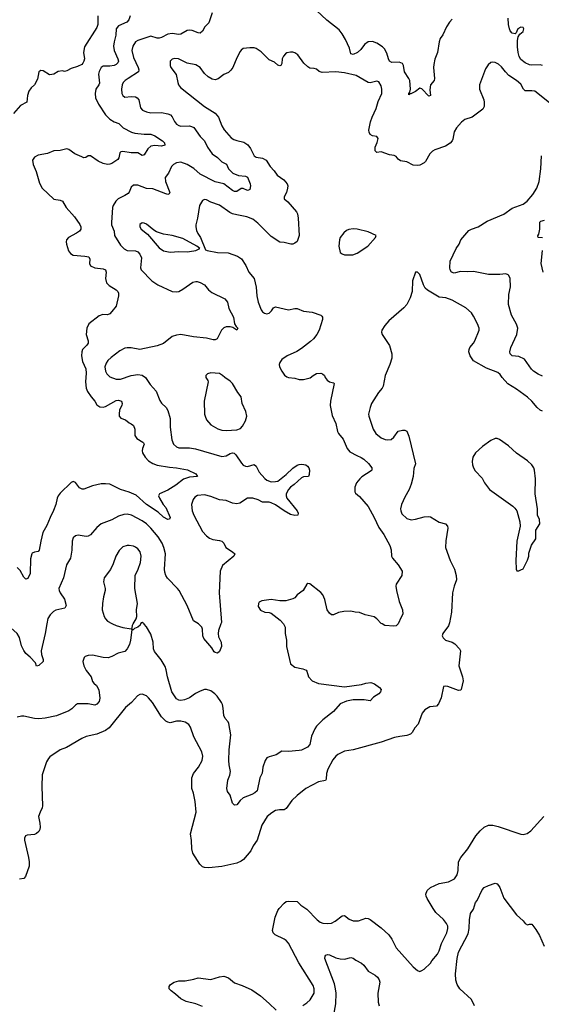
# Model space of a CAD drawing. Header units: inches. Extents: x 1603819 to 1745079, y 385938 to 533966.
# Tile 190 of 256: x 1682333 to 1687179, y 396465 to 405615. Entities that reach past the tile are written whole.
import ezdxf

# ---------------------------------------------------------------- set-up
doc = ezdxf.new("R2010")
doc.units = ezdxf.units.IN
doc.header["$MEASUREMENT"] = 0
doc.layers.add('B6389', color=7, linetype='Continuous')
doc.layers.add('B6480', color=7, linetype='Continuous')

msp = doc.modelspace()

# ---------------------------------------------------------------- linework, layer by layer
at = {"layer": 'B6389', "color": 5}
for points, elevation in [([(1682584.8, 400000), (1682570.2, 399910), (1682533.4, 399750), (1682536.2, 399716.2), (1682550.6, 399670), (1682550.4, 399649.6), (1682510, 399615.3), (1682490, 399608), (1682478.9, 399638.9), (1682430, 399692.3), (1682390, 399726), (1682370, 399754.5), (1682350, 399796), (1682330, 399872.7), (1682309.8, 399909.8), (1682223.7, 399990), (1682199.9, 400000)], 340), ([(1683456.7, 400000), (1683450.9, 399989.1), (1683432, 399970), (1683401, 399959), (1683386, 399946), (1683374, 399946), (1683363, 399850), (1683353, 399810), (1683330, 399768.7), (1683310, 399744), (1683249.1, 399729.1), (1683190, 399696.9), (1683154, 399686), (1683110, 399688.3), (1683010, 399709.7), (1682970, 399707), (1682942, 399698), (1682930.6, 399689.4), (1682919.1, 399650), (1682928, 399610), (1682950, 399567.7), (1682995.5, 399510), (1683010, 399466), (1683020.7, 399450), (1683046.6, 399426.6), (1683068.5, 399388.5), (1683077.4, 399310), (1683070, 399279.3), (1683050, 399255.6), (1683030, 399245.6), (1682970, 399257.6), (1682870, 399258), (1682850, 399246), (1682816.3, 399210), (1682790, 399192), (1682674.7, 399145.3), (1682570, 399125.6), (1682510, 399119.6), (1682470, 399121.6), (1682370, 399143.7), (1682350, 399142.7), (1682310, 399132.7)], 360), ([(1686323.4, 400000), (1686317, 399983), (1686263, 399910), (1686257.3, 399890), (1686266, 399870), (1686290, 399850.7), (1686350, 399830.4), (1686375.4, 399815.4), (1686419.1, 399770), (1686427.7, 399750), (1686413.7, 399610), (1686448.4, 399510), (1686453.4, 399470), (1686436, 399390), (1686430, 399384), (1686410, 399380.9), (1686310, 399418.4), (1686290, 399422), (1686270, 399417.2), (1686247.5, 399312.5), (1686223.9, 399256.1), (1686204.1, 399235.9), (1686144.7, 399230), (1686096.7, 399203.3), (1686073, 399170), (1686034.8, 399070), (1686004.2, 399035.8), (1685980.4, 398990), (1685964, 398976), (1685930, 398963.5), (1685864.8, 398955.2), (1685816.4, 398943.6), (1685690, 398900.9), (1685431.5, 398831.5), (1685350, 398816.9), (1685290, 398787.3), (1685269.1, 398770.9), (1685242.6, 398737.4), (1685195.3, 398650), (1685184.7, 398610), (1685181.1, 398558.9), (1685174.4, 398545.6), (1685108.4, 398531.6), (1684990, 398471.1), (1684910, 398405.1), (1684861.5, 398358.5), (1684810, 398286), (1684790, 398273), (1684747, 398273), (1684710, 398265.3), (1684674.3, 398245.7), (1684632, 398210), (1684582.6, 398130), (1684538, 397990), (1684501.8, 397938.2), (1684479.5, 397890), (1684413.1, 397810), (1684390, 397794.5), (1684350, 397777.7), (1684210, 397746), (1684090, 397732.6), (1684050, 397735.1), (1684030, 397743.6), (1684008, 397767.9), (1683942.4, 397870), (1683931.5, 397910), (1683930, 397986), (1683918.4, 398050), (1683971.2, 398250), (1683962.7, 398350), (1683946.9, 398426.9), (1683931.8, 398471.8), (1683933.3, 398570), (1683947.3, 398610), (1683993.5, 398670), (1684027.4, 398730), (1684034.8, 398770), (1684024.8, 398810), (1683949.9, 398949.9), (1683920.4, 399040.4), (1683905.1, 399065.1), (1683870, 399087.8), (1683830, 399097.8), (1683790, 399095.7), (1683730, 399082.3), (1683710, 399085.8), (1683690, 399097.1), (1683650, 399138.2), (1683565.6, 399270), (1683530, 399314.5), (1683510, 399331.8), (1683470, 399347.3), (1683450, 399345.1), (1683426.6, 399333.4), (1683372.2, 399270), (1683316.6, 399223.4), (1683164, 399036), (1683130, 399008.6), (1683050, 398974.7), (1682950, 398952.6), (1682910, 398936.9), (1682767.9, 398852.1), (1682708, 398830), (1682613.5, 398766.5), (1682599.3, 398750), (1682582.4, 398717.6), (1682542.4, 398597.6), (1682537.8, 398490), (1682546, 398310), (1682542.6, 398290), (1682521.6, 398250), (1682508, 398210), (1682520.4, 398150), (1682523.8, 398110), (1682520.5, 398090), (1682510.5, 398070), (1682490, 398052.3), (1682470, 398043.7), (1682401.4, 398038.6), (1682387.7, 398032.3), (1682377.3, 398010), (1682376.3, 397990), (1682415.2, 397830), (1682421.7, 397790), (1682421.1, 397750), (1682386, 397654), (1682370, 397634.5), (1682330, 397629.6)], 380), ([(1683196.7, 400000), (1683230, 399986), (1683290, 399966.8), (1683370, 399954), (1683378, 399962), (1683382, 399990), (1683387.7, 400000)], 360), ([(1684783.9, 400000), (1684800.7, 399970), (1684798.8, 399910), (1684810.6, 399850.6), (1684812.7, 399790), (1684847.7, 399630), (1684890, 399598.8), (1684963.5, 399583.5), (1684994, 399570), (1685002, 399562), (1685014.8, 399510), (1685050.5, 399470.5), (1685110, 399448), (1685350, 399414.4), (1685510, 399438.4), (1685550, 399450.4), (1685594.4, 399454.4), (1685630, 399442.8), (1685676, 399410), (1685690.7, 399390), (1685686, 399370), (1685670, 399349.2), (1685619.8, 399320.2), (1685590, 399284), (1685533.6, 399293.6), (1685430, 399295.8), (1685370, 399283.5), (1685310, 399257), (1685250, 399186.3), (1685150.2, 399109.8), (1685090.2, 399049.8), (1685074, 399026), (1685043.4, 398956.6), (1685030, 398879), (1685005.8, 398854.2), (1684952.4, 398827.6), (1684930, 398822.9), (1684830, 398816), (1684770, 398817.2), (1684716.4, 398783.6), (1684650, 398765.1), (1684630, 398754.5), (1684613, 398730), (1684593.4, 398670), (1684585.2, 398614.8), (1684564.9, 398570), (1684539.1, 398450), (1684517.3, 398430), (1684490, 398415.6), (1684410, 398383.7), (1684381.3, 398358.7), (1684350, 398319), (1684330, 398315.3), (1684310, 398335.3), (1684287.3, 398407.3), (1684264.2, 398444.2), (1684257, 398470), (1684267.2, 398547.2), (1684285.3, 398594.7), (1684291.8, 398630), (1684278.9, 398690), (1684277.3, 398730), (1684279.8, 398830), (1684294.3, 398970), (1684275.6, 399075.6), (1684269.5, 399090), (1684242.8, 399122.8), (1684229.6, 399150), (1684222.9, 399217.1), (1684216.9, 399250), (1684207.8, 399270), (1684168.5, 399328.5), (1684147.3, 399350), (1684110, 399378.4), (1684070, 399391.8), (1684050, 399389.6), (1684010, 399375.6), (1683966.8, 399353.2), (1683910, 399311.8), (1683864.9, 399295.1), (1683830, 399289.7), (1683810, 399292.6), (1683790, 399304.7), (1683746, 399370), (1683705, 399510), (1683694.8, 399574.8), (1683685.4, 399605.4), (1683646.9, 399666.9), (1683585.4, 399745.4), (1683577.2, 399770), (1683572.8, 399830), (1683550, 399904), (1683510, 399974), (1683490, 399999), (1683488.7, 400000)], 360), ([(1684203, 400000), (1684181.1, 399938.9), (1684175.5, 399910), (1684181.5, 399881.5), (1684204.6, 399830), (1684208.6, 399791.4), (1684190, 399744), (1684170, 399728.7), (1684150, 399733.2), (1684141.2, 399741.2), (1684117.7, 399777.7), (1684043.5, 399863.5), (1684034, 399890), (1684032, 399950), (1684025.2, 399970), (1683997.6, 399997.6), (1683993.8, 400000)], 340), ([(1685847.9, 400000), (1685830, 399982.7), (1685810, 399979.3), (1685725.8, 399985.8), (1685699.6, 400000)], 360), ([(1684964.8, 396455.2), (1685002.3, 396477.7), (1685031.7, 396508.3), (1685069.9, 396570), (1685069.9, 396610), (1685059.3, 396639.3), (1684926, 396850), (1684830, 397034.7), (1684810, 397058.2), (1684791, 397071), (1684705.7, 397110), (1684686.6, 397130), (1684680.3, 397150), (1684706.2, 397273.8), (1684730, 397336.4), (1684743, 397357), (1684790, 397405.7), (1684810, 397419.6), (1684830, 397424.5), (1684910, 397419.2), (1684946, 397386), (1685000.2, 397350), (1685095.5, 397250), (1685124.9, 397230), (1685150, 397220.3), (1685190, 397214.9), (1685230, 397219), (1685262.7, 397237.3), (1685330, 397286.5), (1685350, 397290.2), (1685395.3, 397255.3), (1685430, 397241.7), (1685479.5, 397240.5), (1685550, 397264.4), (1685570, 397263.8), (1685590, 397254.9), (1685690, 397175.3), (1685762.4, 397110), (1685790.2, 397070.2), (1685830.3, 396990), (1685990, 396814), (1686030, 396778), (1686050, 396771.3), (1686070, 396778), (1686090, 396791.3), (1686150, 396847.3), (1686162.4, 396870), (1686214.6, 396930), (1686230, 396963), (1686251.1, 397030), (1686301.2, 397130), (1686311.1, 397170), (1686309.8, 397190), (1686297.7, 397217.7), (1686270, 397252), (1686199.6, 397319.6), (1686174.1, 397354.1), (1686118.4, 397450), (1686109.8, 397470), (1686107.7, 397490), (1686118, 397522), (1686150.7, 397549.3), (1686230, 397587.4), (1686317, 397603), (1686371.5, 397630), (1686398, 397670), (1686407.6, 397710), (1686411.2, 397790), (1686431.2, 397830), (1686497.7, 397910), (1686570, 398030.3), (1686610, 398078.7), (1686650, 398112), (1686690, 398130.4), (1686728.8, 398128.8), (1686777.3, 398117.3), (1686990, 398047.3), (1687010, 398044), (1687047.2, 398052.8), (1687081.7, 398078.3), (1687203.7, 398210)], 380), ([(1686558.7, 396450), (1686529.7, 396510), (1686422.7, 396610), (1686398.5, 396650), (1686384.4, 396690), (1686381.7, 396750), (1686398, 396890), (1686411.5, 396950), (1686500.8, 397119.2), (1686509.7, 397170), (1686512.7, 397250), (1686522.7, 397310), (1686549.4, 397350), (1686569.4, 397410), (1686583.7, 397430), (1686631.4, 397528.6), (1686649.3, 397550), (1686690, 397570.7), (1686750, 397590.6), (1686770, 397584.9), (1686781.6, 397570), (1686793.4, 397550), (1686830, 397450.7), (1686950, 397296), (1687010, 397241), (1687030, 397216), (1687050, 397204.7), (1687070, 397211), (1687090, 397210.8), (1687130, 397160.7), (1687163.9, 397103.9), (1687206.9, 397006.9)], 360), ([(1685245.3, 396334.7), (1685270.8, 396470), (1685272.1, 396570), (1685268.6, 396610), (1685256.9, 396656.9), (1685167, 396890), (1685170, 396912), (1685178, 396922), (1685193.2, 396926.8), (1685210, 396924.9), (1685270, 396898.4), (1685310, 396886.7), (1685350, 396886), (1685410, 396900.7), (1685430, 396894), (1685455.6, 396875.6), (1685510, 396848.2), (1685530.2, 396830.2), (1685570, 396772.7), (1685635.4, 396735.4), (1685656.5, 396716.5), (1685672.1, 396692.1), (1685678.4, 396670), (1685659.6, 396570), (1685664.7, 396484.7), (1685671.7, 396451.7)], 360), ([(1684030, 396443.7), (1683970, 396469.9), (1683879.6, 396490), (1683830, 396516.8), (1683780.7, 396560.7), (1683739.3, 396590), (1683722, 396610), (1683722, 396630), (1683735.3, 396650), (1683769, 396670), (1683810, 396684.2), (1683870, 396684.7), (1683950, 396698.6), (1683990, 396712), (1684110, 396694.4), (1684190, 396720.2), (1684230, 396725.6), (1684272.6, 396712.6), (1684330, 396664.4), (1684400.8, 396640.8), (1684490, 396600.3), (1684570, 396542.8), (1684652.2, 396472.2), (1684715.8, 396410)], 380)]:
    msp.add_lwpolyline(points, dxfattribs=dict(at, elevation=elevation))
at = {"layer": 'B6480', "color": 5}
for points, elevation in [([(1683058.3, 405650), (1683059.5, 405570), (1683050, 405543.5), (1682935.9, 405364.1), (1682925.2, 405310), (1682934, 405250), (1682930, 405229.2), (1682918, 405210), (1682910, 405199.3), (1682870, 405179), (1682810, 405161.2), (1682770, 405141.2), (1682750, 405134), (1682730, 405139), (1682690, 405135.3), (1682650.5, 405109.5), (1682630, 405105.2), (1682610, 405103.7), (1682550, 405139.3), (1682530, 405144), (1682511.3, 405130), (1682498.5, 405061.5), (1682471, 405010), (1682438.5, 404981.5), (1682418.8, 404950), (1682406, 404910), (1682399.1, 404850), (1682340.9, 404819.1), (1682275.8, 404744.2)], 280), ([(1683360.2, 405650), (1683346.4, 405613.6), (1683329.3, 405590.7), (1683250, 405557.7), (1683229.2, 405530), (1683227, 405470), (1683209.3, 405410), (1683205.5, 405370), (1683211.2, 405328.8), (1683246.2, 405250), (1683249.5, 405230), (1683245.3, 405214.7), (1683230, 405198.2), (1683210, 405190.5), (1683170, 405183.7), (1683110, 405182.3), (1683090, 405171.7), (1683070, 405134), (1683065.2, 405110), (1683074.5, 405025.5), (1683069.4, 405010), (1683041.4, 404970), (1683033.4, 404930), (1683036.5, 404890), (1683063.6, 404830), (1683130, 404731.5), (1683171.5, 404690), (1683210, 404666.8), (1683255.5, 404650), (1683293, 404610), (1683372.7, 404570), (1683401.9, 404561.9), (1683490, 404550.2), (1683550, 404551.8), (1683590, 404535.5), (1683660.3, 404490), (1683678, 404470), (1683680.5, 404450), (1683650, 404440.7), (1683590, 404446.9), (1683550, 404439), (1683525, 404415), (1683490, 404359.6), (1683470, 404353.3), (1683430, 404377), (1683370, 404378.9), (1683290.3, 404389.7), (1683272.4, 404387.6), (1683263.6, 404376.4), (1683254.9, 404330), (1683245.5, 404314.5), (1683190, 404278.7), (1683170, 404271.3), (1683149.4, 404269.4), (1683110, 404277.6), (1683061.6, 404301.6), (1682990, 404351.2), (1682970, 404349.3), (1682946.6, 404333.4), (1682930, 404332.8), (1682910, 404339.8), (1682844.4, 404370), (1682790, 404409.7), (1682770, 404415.8), (1682710, 404399.1), (1682650, 404396), (1682590, 404372.2), (1682504.2, 404355.8), (1682470, 404339.1), (1682453.2, 404310), (1682459.1, 404270), (1682485.9, 404205.9), (1682516.5, 404096.5), (1682540.8, 404050), (1682650, 403948.4), (1682710, 403938.4), (1682730.6, 403930), (1682765.2, 403870), (1682842.1, 403782.1), (1682892.7, 403712.7), (1682902.3, 403690), (1682899.6, 403670), (1682888.5, 403650), (1682861.6, 403630), (1682787.5, 403592.5), (1682769.1, 403570.9), (1682764.9, 403550), (1682767.7, 403530), (1682787, 403467), (1682804, 403444), (1682830, 403426.5), (1682938, 403418), (1682974.8, 403410), (1682985.5, 403390), (1682980.4, 403350), (1682990, 403328.5), (1683030, 403307.8), (1683110, 403300.3), (1683131.3, 403291.3), (1683136, 403270), (1683128.6, 403208.6), (1683139.3, 403170), (1683164.1, 403144.1), (1683230, 403104), (1683244, 403090), (1683250, 403074), (1683249.5, 403049.5), (1683227.7, 402952.3), (1683190, 402902), (1683170, 402882.6), (1683150, 402874), (1683105.3, 402874.7), (1683070, 402864.7), (1682974.6, 402790), (1682956.2, 402750), (1682951.3, 402690), (1682969.1, 402630), (1682969, 402610), (1682956, 402590), (1682916.9, 402550), (1682909.2, 402530), (1682907.2, 402490), (1682917.3, 402437.3), (1682946.9, 402370), (1682949.2, 402330), (1682943.1, 402250), (1682950.3, 402190), (1682961.5, 402161.5), (1682995.8, 402110), (1683030.2, 402070.2), (1683050, 402034.9), (1683078.2, 402018.2), (1683110, 402014.9), (1683130, 402020.2), (1683230, 402075.6), (1683250, 402080.3), (1683279.1, 402070), (1683286, 402050), (1683281.6, 402030), (1683261.1, 401990), (1683256, 401950), (1683258.4, 401930), (1683273.1, 401913.1), (1683317.4, 401897.4), (1683348.8, 401868.8), (1683370, 401860.5), (1683390, 401844), (1683401.7, 401810), (1683401.6, 401750), (1683422.3, 401722.3), (1683477.3, 401690), (1683482.4, 401682.4), (1683488, 401670), (1683474.9, 401630), (1683472, 401610), (1683475.3, 401590), (1683497.4, 401550), (1683530, 401516.9), (1683570, 401491.3), (1683610, 401475.8), (1683724.6, 401455.4), (1683790, 401450.2), (1683891, 401431), (1683970, 401393.4), (1683984.7, 401370), (1683910, 401363.5), (1683854.7, 401345.3), (1683783.1, 401290), (1683710, 401244), (1683630.5, 401209.5), (1683622, 401190), (1683630.4, 401170), (1683666.7, 401110), (1683690, 401080.7), (1683730.6, 400990), (1683725.4, 400974.6), (1683710.6, 400969.4), (1683670, 400992), (1683618.4, 401038.4), (1683510, 401111.2), (1683416.5, 401196.5), (1683350, 401225.9), (1683268, 401248), (1683170, 401298), (1683130, 401303.1), (1683090, 401302), (1683010, 401284.5), (1682930, 401252.3), (1682912.5, 401252.5), (1682890, 401266), (1682850, 401314), (1682830, 401324), (1682810, 401314), (1682710, 401216.2), (1682690.4, 401190), (1682680.4, 401170), (1682668.9, 401110), (1682647.3, 401052.7), (1682614.6, 400990), (1682585.1, 400914.9), (1682548.7, 400850), (1682528.5, 400770), (1682514.7, 400685.3), (1682505.8, 400674.2), (1682470, 400667.3), (1682450, 400658), (1682445.3, 400650), (1682434.7, 400605.3), (1682430.2, 400470), (1682410, 400423.7), (1682390, 400415.1), (1682382.3, 400422.3), (1682370, 400436), (1682337.4, 400497.4), (1682310, 400526)], 320), ([(1684121.1, 405678.9), (1684090, 405586.6), (1684052.4, 405547.6), (1684030, 405509.2), (1684010, 405489.4), (1683990, 405491.6), (1683934.8, 405514.8), (1683910, 405518), (1683890, 405513.5), (1683830, 405481.4), (1683810, 405477.8), (1683750, 405486.4), (1683710, 405480.9), (1683650, 405448.4), (1683630, 405442.7), (1683610, 405443.9), (1683550, 405461.6), (1683430, 405422.4), (1683410.3, 405410), (1683383.9, 405370), (1683375.2, 405330), (1683390, 405263), (1683434.9, 405170), (1683440.9, 405150), (1683437.6, 405130), (1683342, 405070), (1683314, 405050), (1683295.3, 405030), (1683285.7, 405010), (1683279.5, 404970), (1683282.4, 404930), (1683290.4, 404910.4), (1683310, 404896.3), (1683370, 404902.8), (1683410, 404897.4), (1683424.9, 404890), (1683438.4, 404870), (1683454.7, 404794.7), (1683474.6, 404774.6), (1683510, 404757.6), (1683550, 404748.7), (1683650, 404752), (1683710, 404740.4), (1683733.4, 404730), (1683750, 404713.4), (1683770.5, 404670), (1683790, 404645.5), (1683810, 404630.5), (1683830, 404624.9), (1683910, 404628.2), (1683930, 404623.8), (1683950, 404612.7), (1684010, 404528.9), (1684048.6, 404488.6), (1684077.6, 404430), (1684122.7, 404370), (1684170, 404335.3), (1684210, 404293.4), (1684253.4, 404273.4), (1684271.8, 404230), (1684313.7, 404190), (1684366.1, 404166.1), (1684430, 404162.6), (1684450, 404150.5), (1684473.8, 404090), (1684477.3, 404070), (1684470, 404036), (1684458, 404030), (1684450, 404027.6), (1684410, 404046.6), (1684390, 404047.6), (1684350, 404019.3), (1684330, 404018.4), (1684310, 404028), (1684229.9, 404089.9), (1684150, 404108.7), (1684010, 404178.7), (1683952.3, 404232.3), (1683890, 404269.3), (1683830.2, 404289.7), (1683790, 404284.7), (1683762, 404270), (1683743, 404250), (1683716.3, 404190), (1683685.5, 404150), (1683688.8, 404110), (1683728, 404010), (1683722, 403998), (1683710, 403992), (1683690, 403996.3), (1683570, 404042.7), (1683510, 404045.7), (1683430, 404078.5), (1683390, 404078), (1683370, 404059.3), (1683349.1, 404010.9), (1683339.3, 404000.7), (1683310, 403980.5), (1683247.7, 403950), (1683225.5, 403930), (1683200.5, 403890), (1683194.4, 403870), (1683184.4, 403730), (1683186.7, 403710), (1683211.3, 403650), (1683212.9, 403610), (1683270, 403520.3), (1683304.3, 403484.3), (1683331.1, 403471.1), (1683410, 403466.5), (1683430, 403456.9), (1683450, 403437.6), (1683463.6, 403403.6), (1683454.9, 403310), (1683460.3, 403290), (1683559.3, 403190), (1683615.5, 403150), (1683749.4, 403090.6), (1683790, 403085.7), (1683810, 403090.4), (1683850, 403110.3), (1683942.5, 403177.5), (1683970, 403183.7), (1683981.4, 403181.4), (1684010, 403172.7), (1684050, 403150.5), (1684086.1, 403106.1), (1684119, 403079), (1684240.4, 403020.4), (1684264.9, 402990), (1684277.4, 402930), (1684320.2, 402850), (1684328.5, 402788.5), (1684343.4, 402763.4), (1684358.4, 402750), (1684350, 402729.7), (1684314, 402754), (1684290, 402760.7), (1684250, 402760.9), (1684228.5, 402751.5), (1684207.3, 402730), (1684166.8, 402650), (1684150, 402641.6), (1684130, 402640.4), (1684070, 402654.2), (1683948.7, 402668.7), (1683829.8, 402689.8), (1683790, 402685), (1683750, 402670.8), (1683670, 402606.6), (1683610, 402583.5), (1683450, 402549.8), (1683370, 402566.4), (1683330, 402567.2), (1683310, 402561.7), (1683262.7, 402537.3), (1683182.7, 402477.3), (1683152.1, 402447.9), (1683135.9, 402424.1), (1683124.5, 402390), (1683129.2, 402350), (1683142.9, 402322.9), (1683170, 402294.9), (1683230, 402275.3), (1683270, 402276.1), (1683370, 402309.4), (1683430, 402318.5), (1683470.9, 402310.9), (1683502.6, 402290), (1683545.6, 402225.6), (1683601.8, 402161.8), (1683636.5, 402076.5), (1683651.2, 402051.2), (1683693.7, 402010), (1683710, 401984), (1683731.3, 401910), (1683732.2, 401830), (1683746.5, 401710), (1683763.1, 401670), (1683790, 401645.3), (1683810, 401637.3), (1683910, 401637.1), (1683967.8, 401627.8), (1684210, 401556.9), (1684250, 401561.2), (1684290, 401585), (1684310, 401591.1), (1684326.1, 401586.1), (1684342.3, 401570), (1684392.6, 401492.6), (1684410, 401476.4), (1684430, 401466.3), (1684450, 401464.4), (1684510, 401482.4), (1684530, 401467.7), (1684557, 401410), (1684610, 401352.2), (1684630, 401335.3), (1684670, 401320.9), (1684710, 401322.3), (1684730, 401327.6), (1684809.9, 401390.1), (1684870, 401447.2), (1684910, 401474.4), (1684930, 401483), (1684954.2, 401485.8), (1684990, 401478.4), (1685007.5, 401467.5), (1685019.5, 401450), (1685024.2, 401430), (1685023.1, 401390), (1685014.8, 401370), (1684970, 401367.2), (1684950, 401357.7), (1684883.9, 401296.1), (1684849.1, 401270), (1684830, 401249.7), (1684810.2, 401210), (1684808.2, 401190), (1684815.2, 401170), (1684910.3, 401050), (1684920.5, 401030), (1684916, 401010), (1684890, 401007), (1684850, 401018), (1684791.6, 401050), (1684710, 401107.1), (1684670, 401126), (1684650, 401130.8), (1684590, 401133.1), (1684550, 401154.8), (1684499, 401170), (1684450, 401167.7), (1684376.8, 401123.2), (1684350, 401115.9), (1684310, 401123.2), (1684250, 401145.8), (1684190, 401154), (1684110, 401185.6), (1684050, 401198.7), (1683985.1, 401194.9), (1683960.7, 401179.3), (1683943.7, 401156.3), (1683930.3, 401109.7), (1683935.6, 401050), (1683950.3, 401010), (1684030, 400860.5), (1684070, 400817.6), (1684096.7, 400796.7), (1684126.1, 400786.1), (1684190, 400776), (1684210, 400768.2), (1684228.2, 400750), (1684247.3, 400710), (1684310.3, 400670.3), (1684330.4, 400650), (1684323, 400630), (1684216.7, 400543.3), (1684196.1, 400490), (1684186, 400290), (1684207.5, 400012.5), (1684203, 400000)], 340), ([(1686350, 405619.5), (1686326.4, 405593.6), (1686299.3, 405550), (1686264.5, 405475.5), (1686240.5, 405439.5), (1686230.6, 405410), (1686215.5, 405310), (1686190.4, 405249.6), (1686180.6, 405199.4), (1686178, 405170), (1686187.2, 405070), (1686182.4, 405050), (1686148.8, 405010), (1686144.6, 404964.6), (1686150.4, 404909.6), (1686134.4, 404905.6), (1686070, 404971.8), (1686050, 404979.5), (1686011.3, 404948.7), (1685966, 404926), (1685954, 404926), (1685950, 404918), (1685947.6, 404930), (1685958.4, 404941.6), (1685963, 404970), (1685957, 405050), (1685949.4, 405070), (1685908, 405130), (1685897.6, 405190), (1685889.6, 405209.6), (1685859.1, 405219.1), (1685790, 405218.9), (1685770, 405229.6), (1685758.3, 405250), (1685742.6, 405302.6), (1685723.1, 405343.1), (1685703.7, 405363.7), (1685650, 405398.4), (1685610, 405411.3), (1685570, 405409.5), (1685536, 405384), (1685502.4, 405337.6), (1685472.7, 405310), (1685430, 405291.6), (1685410, 405299.3), (1685396.8, 405350), (1685360.7, 405430), (1685330, 405484.7), (1685302, 405522), (1685187.3, 405610), (1685090, 405700.9)], 340), ([(1687190, 405188.5), (1687170, 405196.4), (1687090, 405192.8), (1687070, 405196.8), (1687030, 405215.3), (1686990, 405245.4), (1686974.3, 405274.3), (1686964.4, 405310), (1686957.2, 405362.8), (1686957.7, 405422.3), (1686963.7, 405456.3), (1686980.7, 405479.3), (1687010, 405504.9), (1687018.4, 405530), (1687010, 405542.7), (1686990, 405546.6), (1686962.8, 405530), (1686950.8, 405510), (1686946.8, 405493.2), (1686936.3, 405483.7), (1686910, 405489.5), (1686890, 405513.2), (1686883, 405530), (1686874.7, 405570), (1686872.4, 405630)], 340), ([(1687270, 404828.7), (1687118.4, 404950), (1687090, 404955.4), (1687030, 404955.1), (1687015.1, 404970), (1686990, 405016.9), (1686950, 405049.6), (1686877.8, 405097.8), (1686845.6, 405130), (1686810, 405178), (1686782, 405202), (1686750, 405217.6), (1686730, 405220.7), (1686710, 405216), (1686684.1, 405195.9), (1686661.1, 405158.9), (1686604.9, 405010), (1686606, 404970), (1686644.9, 404870), (1686648, 404850), (1686647.7, 404810), (1686636.4, 404783.6), (1686536, 404710), (1686470, 404687), (1686438.6, 404661.4), (1686392.7, 404610), (1686370, 404573.2), (1686355.9, 404504.1), (1686350.2, 404489.8), (1686332.1, 404467.9), (1686290, 404439.7), (1686190, 404406.6), (1686166.9, 404393.1), (1686144.9, 404370), (1686103, 404297), (1686090, 404284), (1686050, 404264), (1686030, 404259), (1685990, 404264), (1685930, 404294), (1685870, 404304), (1685850, 404319), (1685830, 404342.7), (1685812.5, 404352.5), (1685770, 404358.9), (1685690, 404387), (1685650, 404380.9), (1685637.2, 404397.2), (1685634.3, 404430), (1685653.1, 404473.1), (1685663, 404510), (1685649.7, 404529.7), (1685610, 404536.9), (1685588.9, 404548.9), (1685578.7, 404570), (1685577.1, 404590), (1685592.9, 404667.1), (1685606.8, 404710), (1685646.4, 404790), (1685664.7, 404855.3), (1685696.9, 404930), (1685696.3, 404970), (1685690, 405002), (1685670, 405037), (1685650, 405043.6), (1685590, 405027.8), (1685570, 405031.3), (1685457.7, 405097.7), (1685350, 405121.4), (1685270, 405131.7), (1685144.4, 405124.4), (1685115.3, 405135.3), (1685090, 405155.3), (1685070, 405162), (1685030, 405164), (1685010, 405176), (1684972.7, 405212.7), (1684916.2, 405290), (1684890, 405307), (1684870, 405314), (1684850, 405314.5), (1684814, 405306), (1684802.5, 405297.5), (1684784.5, 405275.5), (1684771.3, 405250), (1684770, 405208), (1684758, 405190), (1684750, 405186), (1684730, 405194), (1684699.6, 405219.6), (1684650, 405243.6), (1684576.6, 405316.6), (1684530, 405346.6), (1684510, 405352.8), (1684470, 405354.7), (1684410, 405346.6), (1684390, 405333.2), (1684380.7, 405319.3), (1684350, 405261.2), (1684312.2, 405170), (1684295.1, 405144.9), (1684274, 405126), (1684230, 405105.1), (1684175.6, 405064.4), (1684150, 405057.7), (1684122.4, 405062.4), (1684084.9, 405084.9), (1684050, 405115.8), (1684009.7, 405170), (1683970, 405197.2), (1683890, 405209.7), (1683808.7, 405250), (1683770, 405255.1), (1683750.4, 405249.6), (1683730.7, 405230), (1683730.5, 405190), (1683737.3, 405170), (1683787, 405107), (1683801.1, 405030), (1683809.2, 405009.2), (1683825.7, 404985.7), (1684050, 404808.9), (1684150, 404745.7), (1684180.2, 404710), (1684211.5, 404630), (1684231.9, 404591.9), (1684298.3, 404518.3), (1684322.3, 404502.3), (1684350, 404491.3), (1684416, 404476), (1684453.3, 404453.3), (1684477.6, 404417.6), (1684510.5, 404350), (1684530, 404337), (1684590, 404327.4), (1684623.8, 404310), (1684658.7, 404250), (1684698.4, 404210), (1684726.7, 404170), (1684785.8, 404125.8), (1684817.1, 404090), (1684823.1, 404070), (1684822.4, 404050), (1684810.4, 404009.6), (1684791.3, 403970), (1684791.3, 403950), (1684823.8, 403923.8), (1684904.4, 403830), (1684912.9, 403810), (1684919.6, 403770), (1684928.4, 403610), (1684910, 403554), (1684890, 403537.2), (1684870, 403529.2), (1684850.7, 403529.3), (1684790, 403546), (1684750, 403549.3), (1684670, 403600.7), (1684545.1, 403725.1), (1684500.4, 403760.4), (1684443.2, 403783.2), (1684350, 403800.5), (1684310, 403812.6), (1684284.8, 403824.8), (1684190, 403891.8), (1684110, 403920.4), (1684070, 403941.3), (1684050, 403945.6), (1684030, 403934), (1684003.9, 403890), (1683985, 403770), (1683970.2, 403710), (1683969.1, 403689.1), (1683976.1, 403656.1), (1683987.6, 403627.6), (1684013, 403590), (1684058, 403478), (1684074, 403470), (1684170, 403452), (1684270, 403447.4), (1684357.6, 403417.6), (1684392.5, 403392.5), (1684434.9, 403330), (1684461.6, 403270), (1684511.5, 403210), (1684530.1, 403130.1), (1684535.4, 403050), (1684549.1, 402990.9), (1684578, 402918), (1684590, 402900.9), (1684607.8, 402887.8), (1684630, 402882.8), (1684650.8, 402889.2), (1684671, 402909), (1684690, 402938), (1684710, 402945.5), (1684830, 402918.8), (1684890, 402931), (1684910, 402931), (1684970, 402906), (1685050, 402897.3), (1685130, 402870.8), (1685141.1, 402861.1), (1685147.7, 402850), (1685147.7, 402830), (1685114.4, 402730), (1685094.4, 402690), (1685063.8, 402650), (1685036.4, 402623.6), (1684950, 402558.3), (1684907.4, 402532.6), (1684819.1, 402490), (1684770, 402456.2), (1684750.6, 402430), (1684744.9, 402410), (1684748.2, 402388.2), (1684768.3, 402348.3), (1684793.2, 402313.2), (1684815.2, 402295.2), (1684830, 402290.5), (1684890, 402283.8), (1684930, 402272.4), (1684970, 402272.4), (1685032.3, 402287.7), (1685059, 402310), (1685090, 402327.3), (1685130.4, 402330.4), (1685145.5, 402325.5), (1685166, 402310), (1685171, 402290), (1685190, 402264.9), (1685210, 402251), (1685250, 402242), (1685254.8, 402234.8), (1685220.2, 402070), (1685217.8, 402030), (1685237.6, 401937.6), (1685270, 401862), (1685287.1, 401787.1), (1685295.5, 401770), (1685337.2, 401717.2), (1685377.1, 401630), (1685400.8, 401600.8), (1685464.5, 401564.5), (1685506.7, 401546.7), (1685530.2, 401530.2), (1685573, 401490), (1685604, 401450), (1685604.9, 401430), (1685597.7, 401422.3), (1685512.4, 401367.6), (1685492.7, 401350), (1685463.8, 401310), (1685445.5, 401270), (1685447.3, 401227.3), (1685454, 401214), (1685490, 401182.8), (1685570.2, 401090.2), (1685626, 400990), (1685670, 400896.3), (1685717.1, 400830), (1685770.7, 400730), (1685784.9, 400690), (1685788, 400630), (1685796.3, 400610), (1685850.7, 400550), (1685887.3, 400490), (1685884.9, 400450), (1685830.8, 400370), (1685828.4, 400350), (1685833, 400310), (1685857.6, 400210), (1685890.3, 400130), (1685893.4, 400090), (1685876.8, 400063.2), (1685850, 400002), (1685847.9, 400000)], 360), ([(1687190, 402302), (1687150, 402322.4), (1687106.6, 402350), (1687088.3, 402368.3), (1687022, 402462), (1686970, 402486.6), (1686910, 402492.7), (1686889.3, 402510), (1686887, 402530), (1686896.9, 402570), (1686953.3, 402690), (1686962, 402750), (1686950, 402786), (1686902, 402870), (1686873.3, 402970), (1686877.7, 403062.3), (1686893.4, 403133.4), (1686889.4, 403210), (1686877.2, 403237.2), (1686870, 403245.2), (1686850, 403252.3), (1686793.7, 403246.3), (1686690, 403248.5), (1686550, 403275.8), (1686490, 403270.8), (1686430, 403274.3), (1686370, 403258.9), (1686345.6, 403270), (1686333.3, 403290), (1686328.3, 403310), (1686331.1, 403370), (1686389.6, 403490), (1686415.1, 403530), (1686431.8, 403570), (1686504.8, 403655.2), (1686530, 403668.8), (1686592.7, 403690), (1686676.8, 403743.2), (1686830, 403809.2), (1686910, 403862.8), (1687010, 403900.2), (1687047.2, 403930), (1687099.8, 403990), (1687137.8, 404050), (1687159.8, 404110), (1687176.1, 404230), (1687180.5, 404350)], 360), ([(1687190, 403586.6), (1687149, 403590), (1687147.5, 403607.5), (1687156.5, 403623.5), (1687165.7, 403670), (1687166.2, 403733.8), (1687176.2, 403743.8), (1687210, 403753.4)], 340), ([(1687197.6, 403270), (1687179.3, 403350), (1687189.8, 403470.2)], 340), ([(1687190, 401977.8), (1687168.1, 401988.1), (1687139.7, 402010), (1687092, 402070), (1687050, 402107.4), (1686950, 402182), (1686868, 402230), (1686814.7, 402290), (1686797.7, 402317.7), (1686776.8, 402336.8), (1686670, 402378.3), (1686550, 402446.4), (1686519.1, 402490), (1686507.2, 402530), (1686508.5, 402550), (1686516, 402570), (1686549.6, 402610), (1686560.5, 402630), (1686600.7, 402730), (1686600.7, 402750), (1686587.9, 402787.9), (1686550, 402861.2), (1686529.3, 402890), (1686476.6, 402936.6), (1686350, 403009.4), (1686291.1, 403031.1), (1686230, 403035.8), (1686121.5, 403101.5), (1686101.5, 403121.5), (1686084.4, 403150), (1686050, 403248.7), (1686030, 403268.7), (1686012, 403268), (1685981.3, 403190), (1685979.3, 403090), (1685960.4, 403030), (1685930.3, 402969.7), (1685902.5, 402937.5), (1685763.2, 402816.8), (1685725.5, 402774.5), (1685697.1, 402730), (1685694.9, 402710), (1685701.6, 402690), (1685767.7, 402587.7), (1685790.3, 402510), (1685791.8, 402470), (1685773.4, 402410), (1685727.4, 402310), (1685708.9, 402210), (1685700.3, 402190), (1685667.2, 402150), (1685603.1, 402050), (1685588.5, 402010), (1685574.9, 401950), (1685577.1, 401930), (1685615.8, 401810), (1685641.6, 401770), (1685690.2, 401730.2), (1685730, 401713.7), (1685750, 401710.3), (1685784.6, 401715.4), (1685810, 401735.5), (1685848.7, 401791.3), (1685890, 401802), (1685910, 401802), (1685930, 401792), (1685950, 401746), (1686011.8, 401488.2), (1685996.5, 401443.5), (1685990.3, 401370), (1685970, 401299), (1685952.2, 401250), (1685910, 401178), (1685879.6, 401110), (1685871.6, 401070), (1685873.1, 401050), (1685884.6, 401024.6), (1685930, 400981.3), (1685970, 400968.8), (1686010, 400973.4), (1686090, 400994.6), (1686130, 400998.9), (1686150, 400994.6), (1686230, 400945.3), (1686290.2, 400930.2), (1686308.5, 400910), (1686310.3, 400890), (1686292.2, 400772.2), (1686288.4, 400710), (1686331.6, 400590), (1686374, 400510), (1686388.7, 400450), (1686392, 400410), (1686369.1, 400350.9), (1686354.3, 400290), (1686345.3, 400110), (1686327.2, 400010), (1686323.4, 400000)], 380), ([(1683993.8, 400000), (1683948.7, 400028.7), (1683889.7, 400170), (1683814.3, 400310), (1683800.5, 400330), (1683706.9, 400426.9), (1683690.8, 400450.8), (1683680.7, 400480.7), (1683677.2, 400510), (1683688.1, 400650), (1683673.6, 400710), (1683655.6, 400750), (1683618, 400810), (1683550, 400889.8), (1683510, 400929), (1683470, 400957.7), (1683372.7, 401010), (1683330, 401020.5), (1683301.7, 401018.3), (1683250, 401001.3), (1683190, 400968.2), (1683090, 400929.7), (1683050, 400896.3), (1682990, 400827), (1682970, 400815.1), (1682950, 400814), (1682875.5, 400824.5), (1682850, 400819.3), (1682830, 400799), (1682820.4, 400770), (1682815.8, 400684.2), (1682804.2, 400610), (1682768.9, 400550), (1682739.6, 400430), (1682698, 400330), (1682699.5, 400310), (1682708.9, 400290), (1682748, 400230), (1682764.4, 400170), (1682752.1, 400147.9), (1682670, 400126.9), (1682645.6, 400114.4), (1682615.1, 400084.9), (1682592.9, 400050), (1682584.8, 400000)], 340), ([(1683387.7, 400000), (1683414, 400046), (1683422, 400070), (1683419, 400130), (1683429, 400191), (1683403.6, 400330), (1683407.1, 400450), (1683434.8, 400510), (1683453.8, 400570), (1683462.7, 400630), (1683452.6, 400670), (1683430, 400698.7), (1683410, 400714.7), (1683390, 400723), (1683350, 400729.7), (1683330, 400728), (1683290, 400715.1), (1683257.5, 400682.5), (1683227.2, 400630), (1683202.2, 400557.8), (1683175.6, 400504.4), (1683118, 400430), (1683112.7, 400390), (1683128, 400330), (1683128, 400310), (1683110.9, 400250.9), (1683102, 400190), (1683100.5, 400130), (1683117.3, 400070), (1683130, 400046), (1683150, 400026.8), (1683190, 400002.8), (1683196.7, 400000)], 360), ([(1685699.6, 400000), (1685690, 400005.2), (1685650, 400049), (1685626, 400066), (1685544.1, 400084.1), (1685490, 400105.2), (1685450, 400109.2), (1685410, 400119.3), (1685344.1, 400115.9), (1685294, 400106), (1685250, 400085.2), (1685230, 400085.2), (1685210, 400101.2), (1685189.6, 400130), (1685168.3, 400228.3), (1685149.6, 400270), (1685131, 400291), (1685030, 400374), (1685010, 400375.3), (1685002, 400370), (1684966, 400310), (1684910.5, 400269.5), (1684890, 400242.7), (1684870, 400232.7), (1684805.2, 400214.8), (1684750, 400215.1), (1684670, 400226), (1684584, 400216), (1684558.8, 400201.2), (1684551, 400190), (1684550, 400162), (1684570, 400127.3), (1684610, 400110.6), (1684650, 400106.8), (1684670, 400098.8), (1684754.4, 400034.4), (1684782.5, 400002.5), (1684783.9, 400000)], 360), ([(1683488.7, 400000), (1683470, 400014), (1683462, 400010), (1683456.7, 400000)], 360)]:
    msp.add_lwpolyline(points, dxfattribs=dict(at, elevation=elevation))
for points, elevation in [([(1683470, 403726), (1683448.4, 403711.6), (1683448.4, 403690), (1683460.5, 403670), (1683521.1, 403621.1), (1683630, 403494), (1683670, 403467), (1683730, 403455.8), (1683810, 403460.4), (1683890, 403458.4), (1683950, 403468.2), (1683969.1, 403470.9), (1684006, 403490), (1683978, 403510), (1683850, 403580.5), (1683750, 403609.7), (1683670, 403622.7), (1683604.8, 403644.8), (1683579.2, 403659.2), (1683510, 403714), (1683490, 403723.7)], 360), ([(1685430, 403672.7), (1685390, 403666), (1685370, 403657.2), (1685344.1, 403635.9), (1685310.8, 403590), (1685304.9, 403570), (1685298.8, 403510), (1685311.1, 403451.1), (1685330, 403438), (1685351.1, 403431.1), (1685428.9, 403431.1), (1685470, 403446), (1685569.1, 403510.9), (1685638, 403590), (1685646, 403610), (1685570, 403644), (1685470, 403669.3)], 380), ([(1684110, 402333.2), (1684076.9, 402323.1), (1684062, 402310), (1684062, 402290), (1684082, 402262), (1684084.7, 402250), (1684047.7, 402070), (1684050.7, 401950), (1684054.8, 401930), (1684070, 401898), (1684107.7, 401850), (1684173.1, 401813.1), (1684210, 401801.7), (1684250, 401796.9), (1684350, 401804.4), (1684383.3, 401816.7), (1684403.5, 401836.5), (1684431.2, 401888.8), (1684442, 401930), (1684433.5, 401973.5), (1684401.3, 402050), (1684389.6, 402110), (1684360.5, 402150), (1684310, 402235.1), (1684290, 402256), (1684238, 402290), (1684218, 402310), (1684188.4, 402328.4)], 360), ([(1686770, 401724.1), (1686750, 401723.9), (1686710, 401703.6), (1686631.5, 401650), (1686567.5, 401590), (1686542, 401550), (1686537.4, 401510), (1686539.9, 401479.9), (1686548.7, 401450), (1686563.7, 401423.7), (1686630, 401354), (1686652.7, 401310), (1686698.4, 401250), (1686914.3, 401094.3), (1686934.6, 401074.6), (1686950.5, 401050), (1686979.3, 400950), (1686982, 400910), (1686950.7, 400770), (1686942, 400590), (1686944.7, 400510), (1686952.7, 400492.7), (1686970, 400492), (1686990, 400502), (1687010, 400512), (1687050, 400592), (1687064, 400630), (1687063.1, 400656.9), (1687089.3, 400730.7), (1687128.7, 400790), (1687129, 400870), (1687165.2, 400930), (1687161.2, 400970), (1687144, 401010), (1687145.2, 401070), (1687120.9, 401210), (1687124.5, 401350), (1687115.1, 401430), (1687109.3, 401450), (1687090, 401479), (1687050, 401516), (1686950, 401587.8), (1686874.2, 401654.2), (1686790, 401713.5)], 420)]:
    msp.add_lwpolyline(points, close=True, dxfattribs=dict(at, elevation=elevation))

doc.saveas('drawing.dxf')
